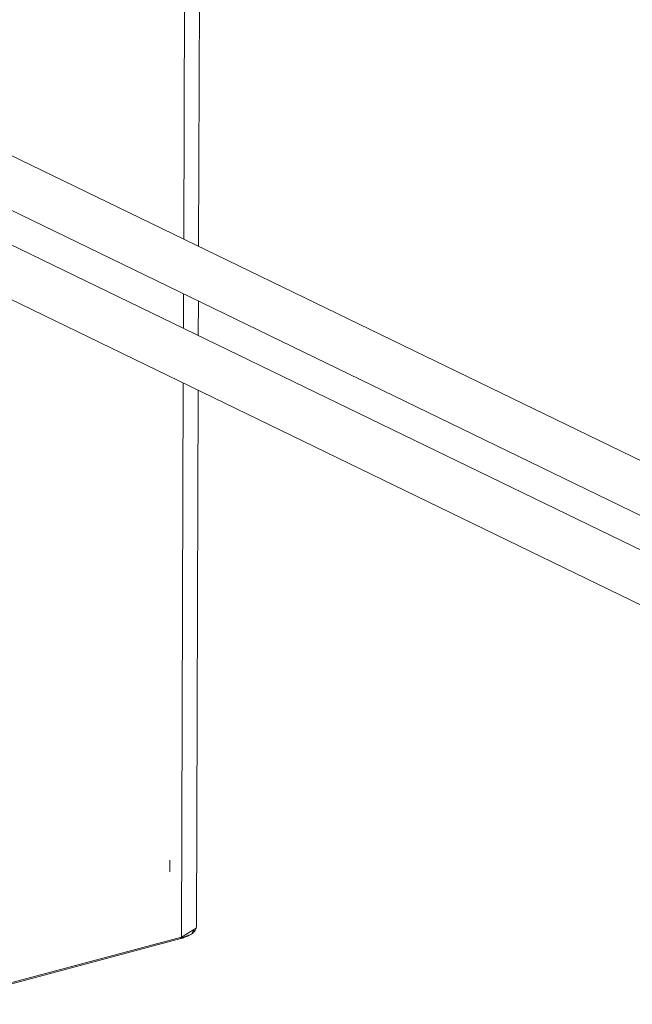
# Model space of a CAD drawing. Header units: millimetres. Extents: x 37081 to 77972, y -4495 to 22354.
# Tile 29 of 109: x 46232 to 46481, y 1154 to 1553. Entities that reach past the tile are written whole.
import ezdxf

# ---------------------------------------------------------------- set-up
doc = ezdxf.new("R2010")
doc.units = ezdxf.units.MM
for name, color, linetype, lineweight in [('G-XREF-____-OTLN', 8, 'Continuous', 9), ('M-EQPM-____-OTLN', 50, 'Continuous', 20), ('P-PIPE-____-OTLN', 3, 'Continuous', 20)]:
    doc.layers.add(name, color=color, linetype=linetype, lineweight=lineweight)

# ---------------------------------------------------------------- blocks, each defined once
blk = doc.blocks.new('City Class FR - City Class F_iam-1595380-_3D_ копия 2')
at = {"layer": 'G-XREF-____-OTLN'}
for p, q in [((46304.89, 1460.89), (46306.05, 1835.79)), ((46299.99, 1831.43), (46298.86, 1463.82)), ((46298.79, 1441.65), (46298.74, 1427.65)), ((46304.78, 1424.72), (46304.82, 1438.73)), ((46298.67, 1405.48), (46297.98, 1180.9)), ((46304.04, 1185.26), (46304.71, 1402.55)), ((46293.22, 1207.43), (46293.23, 1212.16)), ((46298.12, 1180.57), (46300.78, 1181.63)), ((46302.29, 1182.68), (46303.08, 1183.77)), ((45999, 1100.49), (46297.71, 1180.36)), ((46056.39, 1116.3), (46297.98, 1180.9)), ((46297.5, 1180.39), (46297.71, 1180.36))]:
    blk.add_line(p, q, dxfattribs=at)
for points in [[(46304.04, 1185.26, 0), (46304.02, 1184.97, 0), (46303.97, 1184.68, 0), (46303.89, 1184.39, 0), (46303.78, 1184.12, 0), (46303.65, 1183.85, 0), (46303.49, 1183.59, 0), (46303.31, 1183.34, 0), (46303.1, 1183.1, 0), (46302.88, 1182.87, 0), (46302.63, 1182.65, 0), (46302.37, 1182.43, 0), (46302.08, 1182.23, 0), (46301.78, 1182.03, 0), (46301.46, 1181.83, 0), (46301.12, 1181.65, 0), (46300.77, 1181.47, 0), (46300.4, 1181.3, 0), (46300.01, 1181.13, 0), (46299.6, 1180.97, 0), (46299.18, 1180.82, 0), (46298.75, 1180.67, 0), (46298.3, 1180.53, 0), (46297.84, 1180.4, 0), (46297.71, 1180.36, 0)], [(46297.98, 1180.9, 0), (46303.88, 1184.47, 0), (46304.04, 1185.26, 0)], [(46297.71, 1180.36, 0), (46297.84, 1180.44, 0), (46297.98, 1180.9, 0)]]:
    blk.add_polyline3d(points, dxfattribs=at)
blk = doc.blocks.new('City Class FR - City Class 25 FR-1553726-_3D_ копия 2')
blk.add_blockref('City Class FR - City Class F_iam-1595380-_3D_ копия 2', (0, 0))

msp = doc.modelspace()

# ---------------------------------------------------------------- linework, layer by layer
at = {"layer": 'P-PIPE-____-OTLN', "color": 220}
for p, q in [((47726.96, 735.26), (45452.64, 1837.85)), ((45443.92, 1819.85), (47718.24, 717.26))]:
    msp.add_line(p, q, dxfattribs=at)
at = {"layer": 'P-PIPE-____-OTLN', "color": 150}
for p, q in [((47737.64, 766.31), (45587.24, 1808.82)), ((45578.52, 1790.83), (47728.92, 748.31))]:
    msp.add_line(p, q, dxfattribs=at)

# ---------------------------------------------------------------- block references
at = {"layer": 'M-EQPM-____-OTLN'}
msp.add_blockref('City Class FR - City Class 25 FR-1553726-_3D_ копия 2', (0, 0), dxfattribs=at)

doc.saveas('drawing.dxf')
